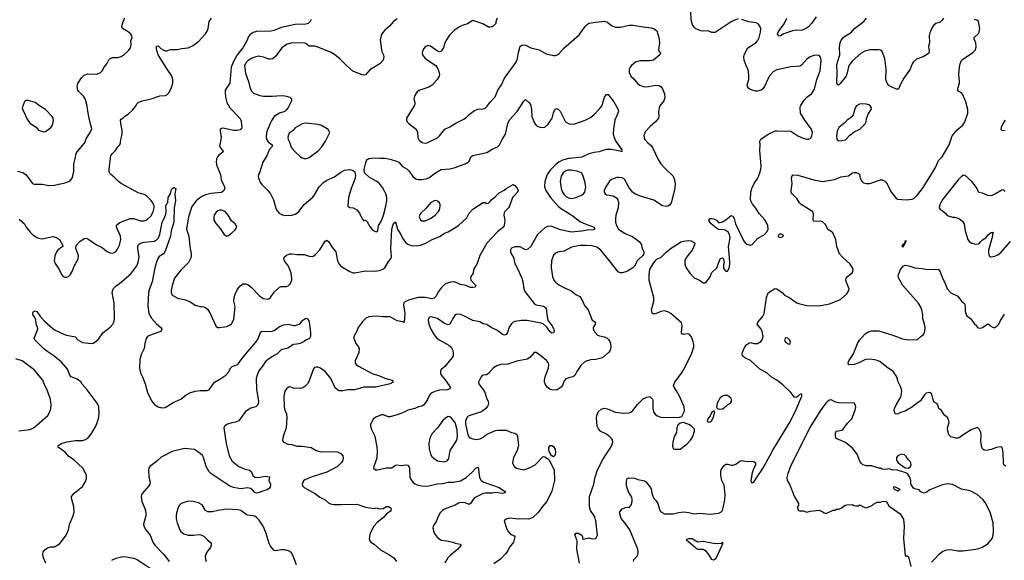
# Model space of a CAD drawing. Header units: inches. Extents: x 2057696 to 2160536, y 827480 to 1016834.
# Tile 217 of 256: x 2103755 to 2114959, y 911563 to 917711. Entities that reach past the tile are written whole.
import ezdxf

# ---------------------------------------------------------------- set-up
doc = ezdxf.new("R2010")
doc.units = ezdxf.units.IN
doc.header["$MEASUREMENT"] = 0
doc.layers.add('C1901', color=7, linetype='Continuous')
doc.layers.add('C1911', color=7, linetype='Continuous')

msp = doc.modelspace()

# ---------------------------------------------------------------- linework, layer by layer
at = {"layer": 'C1901', "color": 5}
for points, elevation in [([(2103730, 915990), (2103790, 915975), (2103827, 915947), (2103899, 915850), (2103919, 915839), (2104010, 915841), (2104086, 915826), (2104150, 915828), (2104270, 915855), (2104324, 915876), (2104352, 915908), (2104365, 915950), (2104370, 915990), (2104369, 916070), (2104387, 916130), (2104399, 916190), (2104410, 916210), (2104491, 916309), (2104515, 916365), (2104558, 916430), (2104576, 916470), (2104549, 916569), (2104529, 916670), (2104523, 916730), (2104503, 916803), (2104481, 916841), (2104430, 916890), (2104417, 916910), (2104407, 916950), (2104415, 916985), (2104457, 917050), (2104490, 917080), (2104530, 917094), (2104630, 917093), (2104672, 917108), (2104693, 917130), (2104716, 917170), (2104746, 917210), (2104770, 917256), (2104784, 917270), (2104810, 917281), (2104870, 917280), (2104910, 917293), (2104943, 917317), (2104995, 917365), (2105015, 917390), (2105022, 917430), (2105021, 917470), (2105034, 917510), (2105032, 917530), (2105013, 917553), (2104990, 917572), (2104925, 917610), (2104917, 917630), (2104919, 917650), (2104933, 917690), (2104945, 917710), (2104947, 917730)], 460), ([(2103750, 915442), (2103808, 915390), (2103830, 915350), (2103874, 915294), (2103905, 915265), (2103950, 915234), (2103970, 915225), (2104010, 915220), (2104130, 915245), (2104174, 915234), (2104208, 915210), (2104243, 915150), (2104245, 915130), (2104210, 915110), (2104189, 915091), (2104175, 915070), (2104154, 915026), (2104148, 914970), (2104158, 914938), (2104203, 914870), (2104230, 914812), (2104250, 914792), (2104270, 914782), (2104290, 914782), (2104310, 914791), (2104329, 914810), (2104352, 914848), (2104373, 914910), (2104421, 914990), (2104423, 915030), (2104393, 915110), (2104398, 915142), (2104439, 915190), (2104490, 915224), (2104510, 915228), (2104530, 915220), (2104630, 915150), (2104684, 915124), (2104750, 915075), (2104790, 915055), (2104822, 915058), (2104850, 915076), (2104865, 915095), (2104892, 915148), (2104906, 915210), (2104901, 915250), (2104857, 915350), (2104855, 915370), (2104860, 915380), (2104894, 915406), (2105010, 915450), (2105051, 915451), (2105130, 915425), (2105170, 915425), (2105190, 915432), (2105210, 915442), (2105245, 915475), (2105272, 915528), (2105283, 915570), (2105283, 915590), (2105268, 915630), (2105250, 915655), (2105193, 915713), (2105170, 915725), (2105130, 915734), (2105104, 915744), (2104910, 915848), (2104880, 915870), (2104830, 915921), (2104790, 915950), (2104781, 915961), (2104774, 915990), (2104774, 916010), (2104793, 916167), (2104809, 916190), (2104841, 916219), (2104870, 916267), (2104893, 916290), (2104901, 916310), (2104905, 916350), (2104922, 916410), (2104920, 916450), (2104904, 916530), (2104901, 916570), (2104910, 916581), (2104929, 916591), (2104950, 916616), (2104990, 916636), (2105038, 916682), (2105074, 916726), (2105090, 916758), (2105102, 916770), (2105150, 916790), (2105250, 916810), (2105350, 916846), (2105414, 916850), (2105430, 916858), (2105450, 916879), (2105480, 916930), (2105499, 916990), (2105496, 917030), (2105485, 917070), (2105476, 917090), (2105439, 917139), (2105331, 917310), (2105310, 917378), (2105310, 917412), (2105330, 917416), (2105362, 917382), (2105387, 917367), (2105410, 917359), (2105430, 917359), (2105470, 917373), (2105550, 917371), (2105597, 917383), (2105670, 917390), (2105730, 917417), (2105790, 917462), (2105868, 917550), (2105891, 917590), (2105898, 917610), (2105912, 917690), (2105936, 917730)], 440), ([(2107072, 917712), (2107061, 917690), (2107038, 917670), (2107010, 917662), (2106890, 917656), (2106730, 917623), (2106650, 917590), (2106618, 917582), (2106450, 917577), (2106410, 917564), (2106377, 917543), (2106359, 917521), (2106339, 917470), (2106294, 917390), (2106228, 917312), (2106182, 917230), (2106160, 917170), (2106146, 916990), (2106094, 916910), (2106091, 916890), (2106097, 916830), (2106111, 916770), (2106145, 916710), (2106258, 916590), (2106271, 916570), (2106276, 916550), (2106281, 916490), (2106278, 916470), (2106263, 916457), (2106228, 916452), (2106187, 916453), (2106070, 916478), (2106050, 916475), (2106037, 916463), (2106034, 916446), (2106046, 916370), (2106028, 916270), (2106050, 916240), (2106064, 916230), (2106070, 916210), (2106020, 916170), (2106004, 916150), (2105995, 916130), (2105992, 916090), (2105998, 916050), (2106038, 915950), (2106047, 915890), (2106087, 915810), (2106088, 915790), (2106075, 915765), (2106050, 915747), (2105930, 915736), (2105870, 915721), (2105835, 915705), (2105799, 915681), (2105764, 915650), (2105715, 915585), (2105677, 915470), (2105652, 915330), (2105679, 915250), (2105690, 915130), (2105705, 915050), (2105704, 915010), (2105688, 914972), (2105674, 914950), (2105590, 914863), (2105516, 914770), (2105491, 914690), (2105479, 914630), (2105479, 914610), (2105490, 914578), (2105561, 914541), (2105628, 914528), (2105690, 914505), (2105750, 914464), (2105810, 914448), (2105830, 914451), (2105850, 914447), (2105870, 914439), (2105895, 914415), (2105919, 914379), (2105990, 914221), (2106010, 914211), (2106030, 914211), (2106110, 914223), (2106143, 914237), (2106166, 914254), (2106190, 914302), (2106205, 914450), (2106192, 914510), (2106196, 914550), (2106208, 914590), (2106230, 914639), (2106260, 914680), (2106281, 914699), (2106294, 914706), (2106326, 914706), (2106356, 914696), (2106390, 914670), (2106488, 914568), (2106530, 914542), (2106570, 914531), (2106590, 914536), (2106608, 914552), (2106650, 914611), (2106710, 914671), (2106730, 914678), (2106790, 914676), (2106810, 914684), (2106830, 914703), (2106845, 914730), (2106850, 914750), (2106851, 914770), (2106844, 914830), (2106812, 914910), (2106769, 914970), (2106761, 914990), (2106764, 915010), (2106790, 915032), (2106830, 915048), (2106850, 915048), (2106910, 915039), (2106990, 915040), (2107050, 915023), (2107090, 915019), (2107120, 915040), (2107170, 915093), (2107230, 915191), (2107250, 915204), (2107270, 915190), (2107315, 915115), (2107353, 915073), (2107370, 914970), (2107390, 914931), (2107410, 914910), (2107510, 914847), (2107550, 914832), (2107570, 914832), (2107690, 914856), (2107790, 914851), (2107850, 914859), (2107887, 914873), (2107911, 914890), (2107950, 914962), (2107980, 915000), (2107984, 915017), (2107979, 915110), (2107989, 915329), (2108010, 915395), (2108030, 915411), (2108053, 915330), (2108091, 915270), (2108110, 915226), (2108150, 915174), (2108170, 915157), (2108210, 915144), (2108270, 915140), (2108314, 915146), (2108370, 915166), (2108450, 915212), (2108534, 915246), (2108590, 915282), (2108630, 915299), (2108749, 915370), (2108842, 915458), (2108870, 915511), (2108910, 915556), (2109030, 915631), (2109050, 915631), (2109070, 915621), (2109090, 915625), (2109110, 915642), (2109129, 915670), (2109170, 915699), (2109210, 915743), (2109267, 915773), (2109290, 915791), (2109370, 915836), (2109390, 915825), (2109417, 915797), (2109426, 915770), (2109419, 915750), (2109362, 915690), (2109327, 915590), (2109315, 915570), (2109275, 915530), (2109267, 915513), (2109264, 915490), (2109276, 915430), (2109267, 915370), (2109250, 915346), (2109190, 915297), (2109070, 915170), (2108989, 915030), (2108962, 914938), (2108917, 914870), (2108913, 914830), (2108889, 914791), (2108886, 914770), (2108890, 914748), (2108945, 914690), (2108936, 914670), (2108910, 914665), (2108886, 914666), (2108830, 914690), (2108770, 914699), (2108710, 914726), (2108690, 914730), (2108655, 914725), (2108610, 914711), (2108584, 914696), (2108553, 914667), (2108520, 914620), (2108490, 914564), (2108470, 914544), (2108443, 914537), (2108370, 914553), (2108290, 914553), (2108179, 914521), (2108138, 914502), (2108127, 914490), (2108121, 914470), (2108139, 914370), (2108130, 914266), (2108116, 914276), (2108050, 914288), (2107970, 914332), (2107890, 914331), (2107810, 914338), (2107770, 914337), (2107729, 914331), (2107690, 914311), (2107650, 914270), (2107605, 914210), (2107590, 914170), (2107556, 914110), (2107557, 914090), (2107579, 914030), (2107610, 913990), (2107619, 913970), (2107614, 913926), (2107573, 913830), (2107573, 913810), (2107584, 913790), (2107611, 913770), (2107767, 913687), (2107850, 913660), (2107910, 913634), (2107994, 913610), (2108002, 913602), (2108005, 913590), (2107972, 913568), (2107809, 913531), (2107670, 913531), (2107570, 913501), (2107490, 913500), (2107430, 913490), (2107390, 913490), (2107370, 913500), (2107345, 913525), (2107294, 913630), (2107230, 913710), (2107170, 913753), (2107150, 913760), (2107130, 913761), (2107110, 913754), (2107099, 913741), (2107044, 913596), (2107030, 913569), (2107001, 913539), (2106976, 913524), (2106950, 913518), (2106870, 913522), (2106830, 913534), (2106812, 913530), (2106790, 913513), (2106772, 913488), (2106762, 913430), (2106763, 913310), (2106772, 913272), (2106789, 913230), (2106794, 913186), (2106785, 913070), (2106753, 912970), (2106746, 912930), (2106751, 912910), (2106805, 912885), (2106850, 912879), (2106910, 912859), (2106970, 912859), (2107070, 912844), (2107130, 912810), (2107170, 912801), (2107190, 912798), (2107250, 912800), (2107370, 912795), (2107410, 912779), (2107430, 912750), (2107434, 912726), (2107426, 912690), (2107413, 912670), (2107370, 912630), (2107250, 912565), (2107070, 912510), (2107001, 912479), (2106988, 912470), (2106975, 912450), (2106968, 912430), (2106971, 912410), (2106991, 912390), (2107120, 912320), (2107170, 912280), (2107230, 912250), (2107270, 912216), (2107290, 912206), (2107330, 912199), (2107410, 912196), (2107590, 912201), (2107690, 912168), (2107789, 912151), (2107810, 912158), (2107847, 912147), (2107890, 912151), (2107930, 912173), (2107950, 912176), (2107970, 912165), (2107982, 912150), (2107978, 912130), (2107970, 912118), (2107929, 912091), (2107894, 912050), (2107825, 911995), (2107786, 911950), (2107743, 911870), (2107731, 911810), (2107735, 911790), (2107750, 911770), (2107790, 911745), (2107861, 911681), (2107956, 911630), (2108013, 911590), (2108043, 911550)], 440), ([(2108050, 917721), (2108008, 917690), (2107962, 917638), (2107905, 917590), (2107875, 917550), (2107867, 917533), (2107858, 917482), (2107870, 917370), (2107875, 917350), (2107895, 917310), (2107899, 917290), (2107891, 917250), (2107851, 917210), (2107739, 917141), (2107690, 917084), (2107670, 917081), (2107650, 917085), (2107547, 917127), (2107470, 917193), (2107403, 917263), (2107336, 917316), (2107290, 917344), (2107130, 917406), (2107110, 917411), (2107050, 917412), (2107010, 917441), (2106990, 917446), (2106853, 917447), (2106790, 917431), (2106737, 917390), (2106667, 917293), (2106630, 917266), (2106610, 917262), (2106590, 917263), (2106530, 917285), (2106470, 917295), (2106430, 917287), (2106390, 917270), (2106350, 917243), (2106330, 917223), (2106314, 917190), (2106325, 917105), (2106359, 917010), (2106376, 916930), (2106396, 916896), (2106416, 916876), (2106488, 916848), (2106530, 916840), (2106630, 916841), (2106730, 916850), (2106770, 916846), (2106830, 916831), (2106848, 916810), (2106848, 916790), (2106809, 916711), (2106790, 916685), (2106770, 916666), (2106710, 916647), (2106651, 916610), (2106623, 916570), (2106603, 916530), (2106564, 916430), (2106559, 916370), (2106566, 916346), (2106582, 916322), (2106628, 916290), (2106626, 916270), (2106592, 916230), (2106572, 916170), (2106522, 916090), (2106484, 915970), (2106473, 915950), (2106470, 915930), (2106471, 915909), (2106490, 915862), (2106510, 915837), (2106580, 915770), (2106610, 915730), (2106641, 915661), (2106669, 915569), (2106682, 915542), (2106707, 915510), (2106734, 915494), (2106770, 915486), (2106850, 915490), (2106890, 915500), (2106910, 915510), (2106931, 915529), (2106992, 915608), (2107090, 915694), (2107110, 915720), (2107161, 915810), (2107210, 915859), (2107250, 915886), (2107337, 915923), (2107410, 915978), (2107450, 916000), (2107510, 916007), (2107550, 915995), (2107570, 915981), (2107577, 915937), (2107570, 915899), (2107528, 915790), (2107498, 915690), (2107487, 915590), (2107510, 915575), (2107550, 915570), (2107590, 915550), (2107620, 915510), (2107650, 915445), (2107670, 915425), (2107690, 915431), (2107710, 915411), (2107740, 915360), (2107767, 915327), (2107790, 915309), (2107810, 915300), (2107819, 915301), (2107831, 915309), (2107837, 915370), (2107870, 915423), (2107896, 915490), (2107922, 915590), (2107931, 915650), (2107932, 915690), (2107921, 915730), (2107903, 915770), (2107883, 915803), (2107847, 915847), (2107810, 915876), (2107730, 915921), (2107680, 915970), (2107675, 916010), (2107690, 916071), (2107702, 916110), (2107710, 916122), (2107728, 916132), (2107790, 916142), (2107850, 916135), (2107910, 916135), (2107970, 916125), (2108044, 916104), (2108070, 916090), (2108110, 916041), (2108165, 916010), (2108188, 915990), (2108230, 915927), (2108250, 915908), (2108270, 915898), (2108290, 915895), (2108330, 915895), (2108378, 915902), (2108410, 915913), (2108486, 915970), (2108550, 916006), (2108650, 916015), (2108710, 916030), (2108842, 916078), (2108870, 916103), (2108889, 916150), (2108910, 916168), (2109070, 916201), (2109130, 916237), (2109193, 916267), (2109214, 916290), (2109244, 916350), (2109283, 916410), (2109308, 916530), (2109329, 916571), (2109414, 916666), (2109490, 916786), (2109510, 916805), (2109550, 916771), (2109566, 916746), (2109578, 916690), (2109583, 916610), (2109614, 916534), (2109630, 916510), (2109642, 916502), (2109690, 916485), (2109730, 916488), (2109770, 916522), (2109813, 916590), (2109828, 916652), (2109840, 916680), (2109850, 916695), (2109870, 916701), (2109903, 916670), (2109967, 916550), (2110000, 916532)], 460), ([(2109186, 917730), (2109171, 917689), (2109171, 917670), (2109142, 917638), (2109130, 917630), (2109110, 917625), (2109090, 917627), (2109024, 917664), (2108910, 917702), (2108850, 917664), (2108790, 917645), (2108753, 917627), (2108698, 917590), (2108646, 917534), (2108602, 917470), (2108591, 917450), (2108579, 917390), (2108550, 917353), (2108530, 917346), (2108510, 917353), (2108430, 917409), (2108410, 917413), (2108390, 917413), (2108374, 917406), (2108350, 917379), (2108337, 917350), (2108334, 917330), (2108339, 917310), (2108360, 917280), (2108390, 917255), (2108491, 917190), (2108514, 917154), (2108524, 917124), (2108530, 917090), (2108526, 917070), (2108505, 917030), (2108450, 916965), (2108410, 916944), (2108309, 916911), (2108279, 916890), (2108262, 916870), (2108251, 916850), (2108239, 916810), (2108251, 916771), (2108251, 916750), (2108243, 916730), (2108157, 916590), (2108155, 916570), (2108164, 916550), (2108181, 916530), (2108250, 916477), (2108272, 916452), (2108280, 916430), (2108284, 916370), (2108301, 916341), (2108335, 916315), (2108367, 916307), (2108390, 916310), (2108510, 916368), (2108531, 916389), (2108592, 916468), (2108650, 916494), (2108710, 916530), (2108810, 916580), (2108839, 916601), (2108870, 916635), (2108930, 916677), (2108967, 916693), (2109030, 916699), (2109050, 916706), (2109073, 916727), (2109107, 916773), (2109164, 916836), (2109197, 916910), (2109238, 916970), (2109272, 917048), (2109403, 917230), (2109419, 917270), (2109430, 917338), (2109445, 917395), (2109451, 917409), (2109470, 917420), (2109490, 917424), (2109510, 917420), (2109570, 917393), (2109667, 917367), (2109745, 917325), (2109830, 917305), (2109850, 917306), (2109870, 917310), (2109890, 917323), (2109950, 917391), (2110000, 917435)], 480), ([(2110000, 916132), (2109930, 916114), (2109889, 916091), (2109854, 916066), (2109795, 916005), (2109758, 915950), (2109729, 915870), (2109728, 915810), (2109741, 915770), (2109796, 915690), (2109885, 915585), (2109919, 915559), (2109983, 915523), (2110000, 915512)], 460), ([(2110000, 916001), (2109990, 916001), (2109970, 915994), (2109939, 915970), (2109915, 915930), (2109906, 915870), (2109915, 915790), (2109930, 915749), (2109950, 915722), (2109977, 915697), (2110000, 915685)], 480), ([(2104053, 911530), (2104026, 911590), (2104018, 911630), (2104022, 911658), (2104039, 911681), (2104070, 911704), (2104105, 911715), (2104150, 911717), (2104206, 911750), (2104230, 911775), (2104283, 911850), (2104310, 911910), (2104321, 911970), (2104364, 912070), (2104375, 912110), (2104370, 912170), (2104343, 912270), (2104344, 912290), (2104373, 912327), (2104470, 912402), (2104500, 912450), (2104516, 912490), (2104514, 912530), (2104472, 912610), (2104370, 912704), (2104310, 912748), (2104277, 912790), (2104193, 912850), (2104193, 912870), (2104229, 912890), (2104290, 912910), (2104390, 912927), (2104470, 912925), (2104505, 912935), (2104530, 912950), (2104565, 912995), (2104622, 913090), (2104653, 913170), (2104659, 913230), (2104654, 913310), (2104638, 913350), (2104523, 913503), (2104467, 913567), (2104450, 913591), (2104410, 913624), (2104360, 913640), (2104342, 913650), (2104325, 913670), (2104298, 913738), (2104230, 913815), (2104144, 913890), (2104074, 913934), (2104029, 913969), (2103927, 914070), (2103920, 914090), (2103961, 914190), (2103959, 914210), (2103941, 914250), (2103937, 914297), (2103926, 914326), (2103909, 914350), (2103905, 914370), (2103909, 914390), (2103930, 914401), (2103950, 914391), (2103992, 914332), (2104040, 914280), (2104130, 914198), (2104160, 914180), (2104284, 914124), (2104370, 914110), (2104384, 914104), (2104416, 914070), (2104470, 914039), (2104570, 914030), (2104590, 914032), (2104622, 914050), (2104650, 914079), (2104700, 914150), (2104786, 914214), (2104813, 914247), (2104826, 914270), (2104832, 914310), (2104829, 914489), (2104807, 914610), (2104818, 914650), (2104854, 914686), (2104890, 914710), (2105020, 914820), (2105089, 914911), (2105104, 914950), (2105112, 914990), (2105113, 915010), (2105098, 915110), (2105098, 915130), (2105107, 915153), (2105130, 915169), (2105170, 915182), (2105250, 915187), (2105290, 915194), (2105313, 915207), (2105333, 915230), (2105351, 915270), (2105377, 915410), (2105404, 915456), (2105419, 915501), (2105422, 915530), (2105419, 915590), (2105427, 915613), (2105439, 915630), (2105446, 915690), (2105470, 915730), (2105478, 915770), (2105490, 915790), (2105510, 915801), (2105530, 915791), (2105520, 915730), (2105528, 915650), (2105513, 915570), (2105509, 915410), (2105480, 915310), (2105469, 915250), (2105410, 915077), (2105390, 915050), (2105343, 915017), (2105320, 914980), (2105292, 914890), (2105263, 914730), (2105230, 914650), (2105222, 914610), (2105212, 914452), (2105224, 914370), (2105255, 914315), (2105310, 914253), (2105359, 914210), (2105371, 914190), (2105364, 914170), (2105350, 914162), (2105230, 914121), (2105210, 914110), (2105195, 914085), (2105180, 914030), (2105172, 913970), (2105139, 913910), (2105121, 913850), (2105117, 913750), (2105130, 913696), (2105152, 913650), (2105182, 913570), (2105210, 913471), (2105256, 913376), (2105292, 913332), (2105330, 913307), (2105370, 913295), (2105410, 913301), (2105501, 913359), (2105590, 913397), (2105650, 913444), (2105690, 913467), (2105750, 913488), (2105810, 913494), (2105887, 913493), (2105910, 913500), (2105970, 913590), (2106042, 913630), (2106100, 913670), (2106130, 913703), (2106158, 913750), (2106174, 913766), (2106190, 913776), (2106230, 913787), (2106242, 913798), (2106292, 913870), (2106456, 914064), (2106477, 914103), (2106490, 914147), (2106510, 914170), (2106570, 914165), (2106630, 914169), (2106650, 914178), (2106710, 914223), (2106762, 914242), (2106810, 914247), (2106870, 914233), (2106890, 914233), (2106933, 914247), (2106955, 914265), (2106974, 914290), (2107010, 914316), (2107032, 914310), (2107050, 914274), (2107064, 914150), (2107065, 914110), (2107053, 914087), (2107010, 914068), (2106992, 914050), (2106946, 914030), (2106910, 914021), (2106870, 914019), (2106806, 913974), (2106730, 913957), (2106686, 913910), (2106625, 913875), (2106550, 913823), (2106518, 913770), (2106486, 913734), (2106471, 913710), (2106455, 913670), (2106446, 913630), (2106449, 913509), (2106472, 913370), (2106463, 913330), (2106441, 913310), (2106386, 913294), (2106324, 913256), (2106250, 913149), (2106210, 913132), (2106170, 913128), (2106121, 913110), (2106089, 913091), (2106078, 913070), (2106105, 912890), (2106140, 912750), (2106171, 912691), (2106249, 912629), (2106310, 912602), (2106370, 912586), (2106390, 912573), (2106408, 912528), (2106430, 912510), (2106465, 912505), (2106550, 912520), (2106593, 912513), (2106598, 912510), (2106591, 912470), (2106610, 912430), (2106606, 912394), (2106598, 912382), (2106570, 912363), (2106543, 912357), (2106470, 912330), (2106450, 912328), (2106430, 912333), (2106404, 912364), (2106381, 912381), (2106345, 912385), (2106270, 912375), (2106189, 912390), (2106146, 912406), (2105930, 912549), (2105910, 912569), (2105878, 912630), (2105846, 912730), (2105834, 912754), (2105810, 912779), (2105757, 912817), (2105742, 912822), (2105630, 912835), (2105490, 912802), (2105363, 912737), (2105310, 912688), (2105235, 912630), (2105224, 912610), (2105219, 912590), (2105224, 912510), (2105240, 912450), (2105236, 912430), (2105225, 912410), (2105152, 912328), (2105142, 912310), (2105138, 912290), (2105144, 912230), (2105179, 912150), (2105190, 912110), (2105189, 912070), (2105166, 911990), (2105164, 911970), (2105169, 911950), (2105190, 911910), (2105238, 911850), (2105270, 911770), (2105293, 911733), (2105390, 911634), (2105427, 911590), (2105456, 911550)], 420), ([(2110000, 915301), (2109910, 915320), (2109810, 915361), (2109790, 915364), (2109760, 915360), (2109730, 915344), (2109646, 915270), (2109570, 915133), (2109537, 915103), (2109510, 915095), (2109450, 915127), (2109390, 915128), (2109350, 915112), (2109338, 915090), (2109339, 915070), (2109348, 915050), (2109374, 915010), (2109390, 914935), (2109416, 914890), (2109469, 914770), (2109480, 914730), (2109490, 914650), (2109501, 914621), (2109610, 914483), (2109631, 914470), (2109715, 914455), (2109739, 914439), (2109746, 914426), (2109760, 914310), (2109768, 914288), (2109810, 914234), (2109833, 914190), (2109835, 914170), (2109830, 914149), (2109810, 914146), (2109790, 914161), (2109753, 914213), (2109711, 914251), (2109690, 914258), (2109530, 914291), (2109462, 914290), (2109390, 914280), (2109370, 914271), (2109350, 914254), (2109325, 914215), (2109305, 914155), (2109290, 914130), (2109270, 914124), (2109250, 914132), (2109190, 914175), (2109121, 914210), (2109070, 914246), (2109030, 914254), (2108990, 914275), (2108910, 914292), (2108810, 914344), (2108770, 914360), (2108730, 914363), (2108710, 914353), (2108690, 914325), (2108650, 914250), (2108630, 914241), (2108590, 914257), (2108510, 914312), (2108452, 914328), (2108430, 914330), (2108416, 914324), (2108407, 914313), (2108404, 914296), (2108412, 914250), (2108433, 914190), (2108470, 914128), (2108502, 914090), (2108528, 914070), (2108638, 914010), (2108665, 913985), (2108682, 913950), (2108688, 913910), (2108686, 913890), (2108675, 913870), (2108594, 913766), (2108547, 913730), (2108542, 913710), (2108543, 913690), (2108550, 913670), (2108596, 913616), (2108643, 913550), (2108653, 913530), (2108648, 913512), (2108617, 913503), (2108530, 913498), (2108478, 913482), (2108438, 913462), (2108418, 913442), (2108394, 913390), (2108369, 913350), (2108350, 913326), (2108330, 913316), (2108293, 913307), (2108252, 913288), (2108170, 913272), (2108130, 913248), (2108060, 913220), (2107970, 913195), (2107950, 913194), (2107890, 913216), (2107870, 913218), (2107808, 913192), (2107779, 913170), (2107747, 913110), (2107745, 913090), (2107756, 913050), (2107796, 912976), (2107819, 912850), (2107822, 912810), (2107817, 912723), (2107784, 912630), (2107781, 912610), (2107802, 912590), (2107826, 912590), (2107930, 912614), (2107990, 912616), (2108030, 912644), (2108050, 912650), (2108090, 912642), (2108150, 912647), (2108170, 912644), (2108184, 912630), (2108189, 912610), (2108193, 912510), (2108201, 912490), (2108228, 912450), (2108252, 912432), (2108290, 912416), (2108330, 912408), (2108370, 912407), (2108410, 912411), (2108506, 912434), (2108570, 912437), (2108630, 912451), (2108690, 912452), (2108770, 912467), (2108834, 912506), (2108899, 912561), (2108950, 912615), (2108970, 912622), (2108986, 912506), (2109004, 912470), (2109036, 912450), (2109211, 912391), (2109271, 912350), (2109281, 912330), (2109250, 912321), (2109170, 912332), (2109130, 912325), (2109050, 912325), (2109030, 912321), (2108930, 912274), (2108910, 912250), (2108890, 912212), (2108870, 912198), (2108825, 912215), (2108790, 912219), (2108764, 912216), (2108748, 912212), (2108710, 912188), (2108590, 912144), (2108565, 912130), (2108539, 912101), (2108520, 912070), (2108497, 912010), (2108459, 911950), (2108454, 911930), (2108471, 911870), (2108504, 911824), (2108538, 911798), (2108550, 911790), (2108610, 911785), (2108689, 911769), (2108710, 911759), (2108766, 911746), (2108773, 911733), (2108774, 911730), (2108739, 911690), (2108658, 911622), (2108628, 911590), (2108592, 911530)], 460), ([(2110000, 915106), (2109950, 915080), (2109888, 915072), (2109861, 915059), (2109830, 915033), (2109816, 915004), (2109807, 914970), (2109804, 914890), (2109818, 914790), (2109832, 914750), (2109850, 914726), (2109890, 914694), (2109970, 914653), (2110000, 914641)], 480), ([(2110000, 913638), (2109990, 913636), (2109970, 913627), (2109950, 913604), (2109930, 913550), (2109915, 913530), (2109870, 913503), (2109830, 913497), (2109790, 913507), (2109757, 913530), (2109733, 913570), (2109728, 913590), (2109727, 913610), (2109734, 913650), (2109773, 913750), (2109776, 913790), (2109771, 913810), (2109750, 913837), (2109686, 913890), (2109630, 913926), (2109610, 913925), (2109559, 913870), (2109530, 913850), (2109410, 913826), (2109310, 913793), (2109230, 913790), (2109184, 913776), (2109147, 913750), (2109090, 913686), (2109066, 913674), (2109030, 913669), (2109017, 913663), (2109006, 913650), (2108976, 913590), (2108981, 913570), (2109042, 913482), (2109066, 913410), (2109087, 913370), (2109090, 913350), (2109081, 913319), (2109055, 913285), (2109010, 913250), (2108878, 913210), (2108859, 913201), (2108847, 913190), (2108827, 913150), (2108828, 913112), (2108858, 912978), (2108877, 912957), (2108910, 912943), (2108950, 912938), (2108995, 912945), (2109030, 912963), (2109067, 912993), (2109090, 913006), (2109170, 913038), (2109197, 913043), (2109290, 913044), (2109350, 913018), (2109390, 913010), (2109410, 912994), (2109419, 912970), (2109432, 912870), (2109416, 912810), (2109374, 912730), (2109364, 912670), (2109380, 912630), (2109407, 912610), (2109490, 912593), (2109563, 912617), (2109622, 912650), (2109710, 912742), (2109730, 912739), (2109760, 912720), (2109781, 912701), (2109838, 912590), (2109840, 912470), (2109811, 912349), (2109752, 912230), (2109704, 912176), (2109654, 912106), (2109592, 912048), (2109550, 912031), (2109473, 912033), (2109429, 912029), (2109330, 912040), (2109291, 912030), (2109267, 912010), (2109297, 911917), (2109312, 911890), (2109340, 911860), (2109380, 911840), (2109388, 911830), (2109374, 911770), (2109330, 911712), (2109308, 911670), (2109284, 911636), (2109224, 911576), (2109150, 911522)], 480), ([(2103743, 913037), (2103810, 913041), (2103870, 913050), (2103910, 913070), (2103950, 913098), (2104073, 913210), (2104099, 913250), (2104109, 913290), (2104112, 913330), (2104104, 913390), (2104072, 913490), (2104032, 913570), (2104019, 913610), (2103918, 913730), (2103783, 913830), (2103710, 913853)], 440), ([(2106904, 911510), (2106867, 911610), (2106846, 911650), (2106814, 911670), (2106770, 911682), (2106730, 911683), (2106670, 911669), (2106650, 911674), (2106610, 911724), (2106593, 911753), (2106557, 911877), (2106524, 911950), (2106479, 912019), (2106450, 912050), (2106430, 912064), (2106350, 912077), (2106330, 912084), (2106270, 912130), (2106235, 912135), (2106110, 912143), (2106012, 912130), (2105950, 912114), (2105894, 912114), (2105870, 912129), (2105830, 912192), (2105790, 912216), (2105730, 912231), (2105670, 912234), (2105592, 912208), (2105572, 912188), (2105557, 912163), (2105538, 912102), (2105534, 912070), (2105536, 912036), (2105546, 911990), (2105578, 911910), (2105590, 911891), (2105623, 911863), (2105670, 911850), (2105727, 911847), (2105790, 911855), (2105814, 911854), (2105850, 911836), (2105890, 911794), (2105921, 911770), (2105932, 911752), (2105932, 911730), (2105924, 911710), (2105880, 911650), (2105865, 911610), (2105868, 911570), (2105878, 911550)], 440), ([(2105250, 911460), (2105090, 911568), (2105070, 911578), (2104970, 911599), (2104930, 911602), (2104850, 911585), (2104798, 911562)], 420)]:
    msp.add_lwpolyline(points, dxfattribs=dict(at, elevation=elevation))
for points, elevation in [([(2103830, 916792), (2103814, 916786), (2103804, 916770), (2103784, 916710), (2103790, 916685), (2103821, 916621), (2103831, 916590), (2103875, 916530), (2103941, 916490), (2103970, 916456), (2104030, 916435), (2104050, 916441), (2104110, 916484), (2104127, 916510), (2104138, 916570), (2104135, 916590), (2104125, 916610), (2104050, 916689), (2103981, 916730), (2103930, 916769), (2103850, 916792)], 480), ([(2107010, 916536), (2106970, 916527), (2106890, 916481), (2106866, 916453), (2106821, 916419), (2106808, 916392), (2106806, 916370), (2106809, 916350), (2106829, 916310), (2106841, 916270), (2106852, 916250), (2106890, 916207), (2106950, 916153), (2106970, 916140), (2106990, 916133), (2107010, 916133), (2107030, 916135), (2107050, 916145), (2107150, 916219), (2107194, 916266), (2107236, 916330), (2107284, 916430), (2107264, 916464), (2107190, 916509), (2107150, 916520)], 480), ([(2108490, 915656), (2108470, 915653), (2108430, 915630), (2108377, 915563), (2108318, 915510), (2108306, 915494), (2108300, 915470), (2108306, 915450), (2108316, 915436), (2108330, 915425), (2108350, 915422), (2108370, 915424), (2108430, 915452), (2108482, 915490), (2108520, 915530), (2108531, 915550), (2108541, 915590), (2108539, 915610), (2108530, 915629), (2108510, 915649)], 460), ([(2106050, 915544), (2106030, 915544), (2106010, 915536), (2105990, 915521), (2105968, 915490), (2105962, 915470), (2105965, 915430), (2105990, 915391), (2106037, 915337), (2106081, 915270), (2106110, 915251), (2106130, 915256), (2106170, 915287), (2106201, 915319), (2106224, 915350), (2106219, 915370), (2106205, 915390), (2106165, 915425), (2106128, 915490), (2106092, 915530)], 460), ([(2108630, 913197), (2108599, 913181), (2108570, 913153), (2108508, 913070), (2108450, 913003), (2108422, 912950), (2108410, 912890), (2108414, 912830), (2108429, 912770), (2108445, 912745), (2108470, 912719), (2108510, 912695), (2108530, 912689), (2108590, 912684), (2108622, 912698), (2108639, 912721), (2108654, 912810), (2108718, 912910), (2108728, 912930), (2108735, 912970), (2108732, 913048), (2108709, 913130), (2108670, 913181), (2108650, 913193)], 480), ([(2109830, 912741), (2109810, 912752), (2109795, 912770), (2109777, 912810), (2109775, 912845), (2109790, 912867), (2109810, 912867), (2109830, 912856), (2109848, 912828), (2109853, 912790), (2109844, 912756)], 480)]:
    msp.add_lwpolyline(points, close=True, dxfattribs=dict(at, elevation=elevation))
at = {"layer": 'C1911', "color": 5}
for points, elevation in [([(2110125, 911530), (2110095, 911690), (2110099, 911779), (2110096, 911796), (2110070, 911852), (2110082, 911870), (2110112, 911870), (2110151, 911850), (2110158, 911830), (2110158, 911810), (2110170, 911803), (2110230, 911819), (2110270, 911807), (2110309, 911811), (2110329, 911850), (2110310, 912010), (2110300, 912050), (2110292, 912070), (2110250, 912130), (2110237, 912170), (2110240, 912290), (2110287, 912430), (2110302, 912510), (2110330, 912590), (2110392, 912710), (2110482, 912850), (2110493, 912870), (2110503, 912910), (2110499, 912930), (2110490, 912947), (2110470, 912968), (2110430, 912997), (2110368, 913028), (2110339, 913059), (2110327, 913090), (2110318, 913182), (2110321, 913210), (2110337, 913250), (2110370, 913283), (2110410, 913292), (2110444, 913284), (2110530, 913247), (2110630, 913236), (2110690, 913240), (2110710, 913248), (2110730, 913265), (2110786, 913334), (2110850, 913398), (2110890, 913419), (2110926, 913426), (2110955, 913395), (2110960, 913380), (2110959, 913290), (2110968, 913250), (2110984, 913224), (2111010, 913205), (2111050, 913190), (2111070, 913188), (2111190, 913190), (2111253, 913187), (2111290, 913198), (2111317, 913250), (2111321, 913270), (2111315, 913310), (2111261, 913430), (2111230, 913490), (2111202, 913530), (2111196, 913550), (2111210, 913590), (2111287, 913690), (2111310, 913731), (2111403, 913917), (2111424, 913990), (2111426, 914010), (2111419, 914050), (2111396, 914110), (2111374, 914134), (2111350, 914138), (2111310, 914130), (2111290, 914137), (2111287, 914150), (2111291, 914232), (2111285, 914265), (2111165, 914370), (2111130, 914390), (2111090, 914400), (2111050, 914394), (2111010, 914375), (2110970, 914363), (2110950, 914375), (2110944, 914410), (2110970, 914510), (2110971, 914549), (2110918, 914750), (2110916, 914810), (2110926, 914874), (2110970, 914945), (2110998, 914982), (2111010, 914991), (2111050, 915007), (2111110, 915068), (2111170, 915117), (2111229, 915150), (2111277, 915183), (2111307, 915193), (2111370, 915200), (2111396, 915196), (2111422, 915182), (2111436, 915170), (2111435, 915150), (2111408, 915090), (2111357, 915030), (2111330, 914990), (2111324, 914970), (2111324, 914930), (2111340, 914890), (2111382, 914830), (2111430, 914776), (2111490, 914750), (2111530, 914718), (2111550, 914719), (2111569, 914730), (2111612, 914788), (2111626, 914834), (2111689, 914890), (2111726, 914990), (2111750, 915002), (2111762, 914990), (2111771, 914950), (2111764, 914924), (2111763, 914883), (2111790, 914852), (2111810, 914852), (2111830, 914894), (2111834, 914950), (2111829, 915050), (2111819, 915130), (2111838, 915230), (2111833, 915270), (2111815, 915295), (2111790, 915312), (2111770, 915320), (2111706, 915326), (2111669, 915350), (2111661, 915361), (2111624, 915390), (2111600, 915420), (2111595, 915430), (2111610, 915451), (2111630, 915451), (2111650, 915445), (2111682, 915430), (2111706, 915406), (2111725, 915405), (2111750, 915411), (2111790, 915435), (2111850, 915486), (2111870, 915476), (2111883, 915450), (2111899, 915390), (2111990, 915201), (2112010, 915175), (2112030, 915160), (2112066, 915146), (2112090, 915155), (2112150, 915224), (2112229, 915270), (2112259, 915301), (2112270, 915330), (2112267, 915370), (2112261, 915390), (2112235, 915435), (2112169, 915509), (2112130, 915569), (2112094, 915613), (2112073, 915650), (2112071, 915670), (2112076, 915750), (2112085, 915790), (2112111, 915850), (2112152, 915908), (2112177, 915970), (2112188, 916010), (2112193, 916050), (2112175, 916225), (2112182, 916290), (2112177, 916330), (2112187, 916353), (2112270, 916409), (2112350, 916446), (2112370, 916448), (2112530, 916442), (2112610, 916391), (2112670, 916364), (2112710, 916354), (2112730, 916354), (2112757, 916363), (2112769, 916390), (2112774, 916414), (2112775, 916430), (2112769, 916450), (2112759, 916470), (2112687, 916570), (2112641, 916650), (2112636, 916710), (2112641, 916730), (2112682, 916798), (2112710, 916829), (2112764, 916870), (2112798, 916922), (2112825, 917030), (2112864, 917130), (2112874, 917250), (2112866, 917286), (2112850, 917304), (2112830, 917309), (2112790, 917305), (2112750, 917289), (2112710, 917261), (2112650, 917195), (2112630, 917182), (2112530, 917177), (2112370, 917141), (2112330, 917118), (2112290, 917075), (2112270, 917041), (2112230, 916952), (2112210, 916924), (2112193, 916910), (2112150, 916898), (2112130, 916898), (2112090, 916909), (2112062, 916922), (2112050, 916930), (2112035, 916950), (2112033, 916970), (2112050, 917030), (2112052, 917070), (2112046, 917126), (2112041, 917150), (2112017, 917197), (2111997, 917250), (2111993, 917290), (2111997, 917310), (2112041, 917390), (2112130, 917448), (2112150, 917470), (2112170, 917510), (2112186, 917570), (2112187, 917607), (2112181, 917630), (2112160, 917660), (2112135, 917675), (2112050, 917686), (2111970, 917714)], 480), ([(2110741, 911550), (2110744, 911570), (2110785, 911615), (2110793, 911650), (2110787, 911690), (2110698, 911910), (2110642, 911990), (2110599, 912039), (2110583, 912090), (2110585, 912115), (2110610, 912147), (2110650, 912163), (2110692, 912168), (2110703, 912177), (2110712, 912190), (2110723, 912230), (2110725, 912250), (2110719, 912279), (2110682, 912342), (2110659, 912410), (2110658, 912462), (2110666, 912494), (2110690, 912502), (2110750, 912496), (2110790, 912481), (2110851, 912470), (2110870, 912463), (2110885, 912450), (2110934, 912390), (2110941, 912370), (2110950, 912310), (2110970, 912267), (2110998, 912238), (2111016, 912210), (2111039, 912130), (2111056, 912110), (2111090, 912093), (2111190, 912093), (2111252, 912108), (2111310, 912113), (2111370, 912105), (2111430, 912090), (2111490, 912098), (2111610, 912088), (2111710, 912100), (2111732, 912110), (2111750, 912130), (2111760, 912160), (2111779, 912250), (2111783, 912310), (2111770, 912419), (2111746, 912470), (2111734, 912530), (2111732, 912572), (2111735, 912590), (2111750, 912616), (2111770, 912642), (2111790, 912656), (2111810, 912657), (2111850, 912646), (2111874, 912646), (2111903, 912657), (2111950, 912691), (2111970, 912697), (2112033, 912687), (2112090, 912691), (2112110, 912686), (2112126, 912670), (2112127, 912650), (2112099, 912590), (2112090, 912558), (2112076, 912470), (2112085, 912445), (2112090, 912443), (2112110, 912453), (2112138, 912502), (2112210, 912607), (2112292, 912750), (2112324, 912816), (2112514, 913126), (2112580, 913250), (2112656, 913430), (2112655, 913450), (2112650, 913456), (2112630, 913450), (2112611, 913429), (2112590, 913413), (2112570, 913419), (2112530, 913473), (2112438, 913558), (2112370, 913610), (2112310, 913647), (2112256, 913696), (2112178, 913738), (2112070, 913835), (2112005, 913865), (2111980, 913890), (2111975, 913910), (2111979, 913930), (2112006, 913990), (2112030, 914018), (2112050, 914033), (2112070, 914040), (2112110, 914030), (2112150, 914030), (2112189, 914050), (2112204, 914070), (2112213, 914110), (2112204, 914170), (2112193, 914193), (2112146, 914250), (2112153, 914270), (2112207, 914330), (2112227, 914370), (2112252, 914550), (2112270, 914606), (2112315, 914630), (2112347, 914653), (2112370, 914651), (2112430, 914607), (2112458, 914578), (2112510, 914551), (2112598, 914490), (2112630, 914478), (2112710, 914460), (2112850, 914458), (2112970, 914480), (2113095, 914530), (2113165, 914595), (2113189, 914630), (2113194, 914650), (2113164, 914724), (2113157, 914750), (2113159, 914770), (2113173, 914790), (2113228, 914832), (2113236, 914850), (2113237, 914870), (2113231, 914890), (2113204, 914930), (2113116, 915010), (2113083, 915050), (2113054, 915130), (2113043, 915210), (2113007, 915287), (2112990, 915304), (2112970, 915312), (2112950, 915327), (2112923, 915383), (2112890, 915414), (2112870, 915420), (2112790, 915415), (2112782, 915430), (2112788, 915508), (2112775, 915530), (2112646, 915610), (2112627, 915630), (2112599, 915679), (2112546, 915730), (2112535, 915750), (2112532, 915770), (2112544, 915850), (2112538, 915910), (2112543, 915937), (2112553, 915947), (2112610, 915944), (2112790, 915890), (2112890, 915872), (2113026, 915894), (2113097, 915923), (2113184, 915936), (2113230, 915970), (2113250, 915975), (2113274, 915974), (2113301, 915961), (2113310, 915951), (2113319, 915910), (2113336, 915876), (2113357, 915857), (2113370, 915852), (2113390, 915847), (2113430, 915850), (2113550, 915890), (2113570, 915890), (2113597, 915877), (2113608, 915868), (2113624, 915844), (2113670, 915751), (2113724, 915684), (2113742, 915670), (2113843, 915663), (2113910, 915670), (2113930, 915678), (2113970, 915718), (2114027, 915790), (2114130, 915953), (2114174, 916030), (2114210, 916110), (2114250, 916152), (2114330, 916290), (2114366, 916390), (2114423, 916457), (2114486, 916510), (2114510, 916550), (2114542, 916650), (2114544, 916690), (2114519, 916779), (2114484, 916864), (2114470, 916881), (2114437, 916897), (2114430, 916910), (2114429, 916930), (2114448, 916990), (2114450, 917010), (2114442, 917090), (2114448, 917170), (2114455, 917210), (2114470, 917246), (2114481, 917259), (2114602, 917338), (2114632, 917370), (2114637, 917403), (2114634, 917450), (2114615, 917490), (2114614, 917510), (2114664, 917556), (2114672, 917570), (2114681, 917610), (2114664, 917690), (2114645, 917705), (2114614, 917714)], 460), ([(2111930, 917720), (2111890, 917707), (2111850, 917687), (2111670, 917565), (2111630, 917565), (2111585, 917585), (2111530, 917581), (2111504, 917583), (2111450, 917608), (2111430, 917627), (2111410, 917654), (2111395, 917710), (2111391, 917810)], 480), ([(2112817, 917743), (2112764, 917670), (2112730, 917632), (2112706, 917614), (2112670, 917596), (2112650, 917590), (2112590, 917591), (2112550, 917586), (2112450, 917550), (2112410, 917528), (2112390, 917526), (2112378, 917550), (2112390, 917578), (2112455, 917665), (2112483, 917730)], 460), ([(2114265, 917730), (2114253, 917707), (2114230, 917685), (2114179, 917670), (2114155, 917650), (2114137, 917623), (2114110, 917562), (2114103, 917530), (2114106, 917450), (2114095, 917410), (2114103, 917350), (2114101, 917330), (2114075, 917310), (2114036, 917290), (2113959, 917261), (2113926, 917234), (2113909, 917210), (2113887, 917150), (2113814, 917046), (2113775, 916970), (2113760, 916930), (2113750, 916920), (2113730, 916920), (2113650, 916961), (2113625, 916990), (2113612, 917030), (2113616, 917150), (2113599, 917270), (2113570, 917350), (2113550, 917364), (2113530, 917370), (2113430, 917367), (2113370, 917354), (2113330, 917330), (2113230, 917245), (2113188, 917190), (2113168, 917092), (2113159, 917070), (2113090, 916984), (2113070, 916968), (2113062, 916970), (2113052, 916992), (2113056, 917110), (2113054, 917190), (2113061, 917230), (2113088, 917310), (2113085, 917395), (2113092, 917450), (2113099, 917470), (2113127, 917513), (2113219, 917570), (2113254, 917610), (2113359, 917690), (2113389, 917730)], 460), ([(2110000, 917435), (2110119, 917541), (2110190, 917633), (2110210, 917656), (2110231, 917671), (2110310, 917685), (2110410, 917693), (2110442, 917682), (2110490, 917647), (2110530, 917627), (2110590, 917625), (2110690, 917648), (2110730, 917649), (2110849, 917629), (2110939, 917619), (2110971, 917610), (2111005, 917585), (2111026, 917510), (2111036, 917450), (2111024, 917370), (2111032, 917350), (2111048, 917330), (2111038, 917310), (2110968, 917252), (2110930, 917245), (2110810, 917245), (2110761, 917230), (2110716, 917190), (2110702, 917170), (2110690, 917150), (2110690, 917110), (2110710, 917070), (2110741, 917041), (2110785, 916985), (2110810, 916966), (2110850, 916950), (2110870, 916949), (2110910, 916951), (2110990, 916967), (2111030, 916963), (2111050, 916953), (2111070, 916927), (2111092, 916870), (2111096, 916824), (2111085, 916790), (2111039, 916730), (2111030, 916710), (2111025, 916665), (2111026, 916610), (2111022, 916590), (2110990, 916549), (2110930, 916498), (2110870, 916435), (2110856, 916390), (2110859, 916370), (2110869, 916349), (2110903, 916310), (2110939, 916279), (2110956, 916256), (2111021, 916121), (2111050, 916072), (2111090, 916026), (2111190, 915930), (2111205, 915890), (2111212, 915848), (2111210, 915790), (2111167, 915630), (2111150, 915603), (2111130, 915590), (2111110, 915585), (2111070, 915593), (2110970, 915659), (2110830, 915701), (2110770, 915722), (2110750, 915734), (2110728, 915750), (2110685, 915805), (2110636, 915896), (2110610, 915911), (2110570, 915918), (2110550, 915916), (2110488, 915892), (2110466, 915874), (2110423, 915810), (2110407, 915770), (2110407, 915750), (2110416, 915730), (2110430, 915721), (2110507, 915707), (2110545, 915685), (2110562, 915662), (2110568, 915630), (2110566, 915570), (2110537, 915490), (2110534, 915450), (2110534, 915410), (2110545, 915370), (2110570, 915330), (2110594, 915310), (2110650, 915275), (2110726, 915246), (2110802, 915190), (2110831, 915150), (2110836, 915110), (2110857, 915070), (2110857, 915050), (2110845, 915030), (2110786, 914974), (2110750, 914909), (2110731, 914890), (2110669, 914851), (2110650, 914842), (2110610, 914832), (2110590, 914832), (2110563, 914843), (2110467, 914970), (2110368, 915090), (2110323, 915123), (2110270, 915140), (2110195, 915145), (2110130, 915143), (2110035, 915125), (2110000, 915106)], 480), ([(2110000, 916532), (2110008, 916528), (2110030, 916524), (2110070, 916528), (2110189, 916570), (2110250, 916600), (2110290, 916633), (2110350, 916693), (2110375, 916725), (2110388, 916750), (2110410, 916831), (2110430, 916859), (2110450, 916859), (2110517, 916777), (2110563, 916690), (2110567, 916670), (2110554, 916630), (2110527, 916570), (2110510, 916470), (2110509, 916410), (2110518, 916370), (2110535, 916335), (2110606, 916230), (2110604, 916224), (2110611, 916210), (2110596, 916216), (2110585, 916215), (2110490, 916234), (2110430, 916235), (2110390, 916225), (2110350, 916208), (2110290, 916201), (2110230, 916184), (2110150, 916146), (2110010, 916134), (2110000, 916132)], 460), ([(2114970, 916449), (2114933, 916453), (2114924, 916464), (2114928, 916490), (2114947, 916530), (2114972, 916570)], 440), ([(2110000, 915685), (2110010, 915681), (2110030, 915678), (2110070, 915684), (2110146, 915714), (2110172, 915730), (2110187, 915750), (2110196, 915810), (2110186, 915870), (2110164, 915944), (2110147, 915970), (2110110, 915985), (2110030, 916000), (2110000, 916001)], 480), ([(2114970, 915758), (2114950, 915775), (2114930, 915774), (2114866, 915734), (2114810, 915709), (2114770, 915713), (2114710, 915738), (2114670, 915745), (2114642, 915802), (2114590, 915870), (2114510, 915942), (2114490, 915941), (2114470, 915928), (2114432, 915890), (2114258, 915670), (2114225, 915610), (2114216, 915570), (2114230, 915551), (2114257, 915537), (2114290, 915511), (2114310, 915485), (2114370, 915466), (2114390, 915466), (2114430, 915455), (2114450, 915446), (2114481, 915421), (2114502, 915390), (2114515, 915310), (2114543, 915210), (2114559, 915190), (2114590, 915171), (2114630, 915157), (2114670, 915161), (2114692, 915190), (2114710, 915208), (2114748, 915232), (2114779, 915270), (2114810, 915291), (2114830, 915294), (2114824, 915276), (2114823, 915250), (2114780, 915090), (2114778, 915058), (2114786, 915026), (2114796, 915016), (2114810, 915013), (2114850, 915023), (2114883, 915037), (2114919, 915062), (2115030, 915190)], 460), ([(2110000, 915512), (2110050, 915479), (2110130, 915417), (2110188, 915388), (2110290, 915350), (2110301, 915330), (2110279, 915321), (2110210, 915319), (2110150, 915306), (2110030, 915295), (2110000, 915301)], 460), ([(2114974, 912634), (2114955, 912650), (2114948, 912668), (2114945, 912790), (2114938, 912830), (2114929, 912849), (2114910, 912855), (2114870, 912846), (2114810, 912823), (2114754, 912810), (2114730, 912817), (2114710, 912830), (2114701, 912850), (2114693, 912913), (2114694, 912990), (2114690, 913015), (2114673, 913053), (2114652, 913072), (2114590, 913051), (2114501, 912999), (2114444, 912956), (2114430, 912951), (2114407, 912953), (2114350, 912968), (2114328, 912990), (2114314, 913030), (2114313, 913070), (2114332, 913130), (2114324, 913164), (2114310, 913190), (2114281, 913210), (2114265, 913230), (2114245, 913265), (2114213, 913290), (2114201, 913330), (2114190, 913345), (2114170, 913353), (2114162, 913362), (2114148, 913388), (2114133, 913453), (2114110, 913472), (2114070, 913462), (2114050, 913443), (2114005, 913375), (2113956, 913344), (2113912, 913308), (2113830, 913259), (2113776, 913244), (2113750, 913229), (2113730, 913225), (2113718, 913230), (2113705, 913265), (2113709, 913289), (2113727, 913330), (2113774, 913406), (2113785, 913430), (2113791, 913490), (2113782, 913530), (2113752, 913592), (2113736, 913650), (2113695, 913710), (2113620, 913760), (2113542, 913822), (2113510, 913837), (2113484, 913844), (2113430, 913849), (2113390, 913845), (2113370, 913841), (2113305, 913810), (2113250, 913791), (2113190, 913787), (2113186, 913790), (2113183, 913810), (2113189, 913830), (2113241, 913910), (2113289, 914030), (2113310, 914066), (2113370, 914135), (2113410, 914162), (2113451, 914171), (2113530, 914171), (2113690, 914123), (2113801, 914081), (2113870, 914069), (2113970, 914074), (2114009, 914110), (2114034, 914126), (2114042, 914138), (2114055, 914170), (2114058, 914210), (2114050, 914250), (2114030, 914310), (2114030, 914350), (2114019, 914410), (2114006, 914450), (2113979, 914490), (2113804, 914690), (2113754, 914774), (2113750, 914790), (2113754, 914810), (2113776, 914870), (2113810, 914912), (2113830, 914919), (2113872, 914912), (2113942, 914890), (2114023, 914883), (2114089, 914871), (2114170, 914875), (2114211, 914870), (2114230, 914845), (2114254, 914770), (2114283, 914723), (2114310, 914650), (2114350, 914605), (2114430, 914567), (2114470, 914511), (2114505, 914485), (2114513, 914450), (2114514, 914394), (2114528, 914348), (2114576, 914310), (2114617, 914257), (2114645, 914230), (2114651, 914211), (2114665, 914205), (2114690, 914203), (2114710, 914211), (2114770, 914254), (2114790, 914242), (2114804, 914224), (2114830, 914212), (2114850, 914212), (2114875, 914225), (2114894, 914246), (2114909, 914271), (2114914, 914290), (2114959, 914361)], 440), ([(2110000, 914641), (2110027, 914630), (2110084, 914584), (2110130, 914563), (2110153, 914530), (2110182, 914462), (2110224, 914410), (2110270, 914295), (2110305, 914270), (2110303, 914250), (2110281, 914210), (2110281, 914190), (2110298, 914158), (2110330, 914123), (2110354, 914114), (2110406, 914106), (2110434, 914094), (2110455, 914075), (2110470, 914050), (2110479, 914030), (2110483, 913990), (2110474, 913950), (2110455, 913925), (2110390, 913870), (2110370, 913860), (2110310, 913847), (2110250, 913844), (2110190, 913825), (2110140, 913780), (2110093, 913710), (2110070, 913665), (2110050, 913650), (2110000, 913638)], 480), ([(2114130, 911542), (2114161, 911570), (2114222, 911638), (2114257, 911663), (2114290, 911678), (2114310, 911683), (2114350, 911684), (2114430, 911670), (2114490, 911670), (2114630, 911690), (2114670, 911698), (2114708, 911712), (2114770, 911750), (2114820, 911810), (2114831, 911849), (2114837, 911890), (2114831, 911990), (2114799, 912110), (2114739, 912219), (2114713, 912253), (2114650, 912310), (2114570, 912354), (2114473, 912373), (2114370, 912426), (2114310, 912431), (2114242, 912418), (2114110, 912363), (2114070, 912334), (2114045, 912325), (2114010, 912342), (2113990, 912364), (2113937, 912377), (2113924, 912384), (2113896, 912430), (2113895, 912470), (2113885, 912510), (2113862, 912542), (2113837, 912557), (2113730, 912592), (2113690, 912586), (2113650, 912604), (2113610, 912595), (2113570, 912601), (2113550, 912609), (2113529, 912609), (2113450, 912636), (2113390, 912637), (2113350, 912650), (2113330, 912667), (2113313, 912690), (2113283, 912770), (2113230, 912838), (2113150, 912902), (2113047, 912947), (2113037, 912970), (2113038, 913010), (2113045, 913030), (2113110, 913044), (2113125, 913055), (2113176, 913124), (2113222, 913170), (2113261, 913270), (2113269, 913309), (2113255, 913350), (2113250, 913355), (2113190, 913349), (2113070, 913355), (2113030, 913365), (2112990, 913388), (2112970, 913385), (2112950, 913374), (2112930, 913353), (2112870, 913275), (2112745, 913075), (2112524, 912630), (2112495, 912550), (2112485, 912505), (2112486, 912470), (2112515, 912430), (2112570, 912285), (2112615, 912210), (2112615, 912190), (2112607, 912170), (2112610, 912142), (2112618, 912130), (2112630, 912125), (2112670, 912126), (2112710, 912111), (2112750, 912121), (2112850, 912131), (2112894, 912114), (2112910, 912101), (2112930, 912096), (2113010, 912132), (2113030, 912132), (2113050, 912145), (2113070, 912146), (2113103, 912157), (2113149, 912191), (2113165, 912195), (2113230, 912198), (2113247, 912187), (2113270, 912182), (2113296, 912184), (2113310, 912192), (2113370, 912162), (2113390, 912161), (2113410, 912166), (2113458, 912190), (2113470, 912202), (2113510, 912222), (2113550, 912222), (2113570, 912232), (2113616, 912236), (2113644, 912184), (2113658, 912170), (2113773, 912093), (2113810, 912030), (2113820, 911950), (2113810, 911810), (2113830, 911614), (2113852, 911612), (2113870, 911602), (2113894, 911494)], 460)]:
    msp.add_lwpolyline(points, dxfattribs=dict(at, elevation=elevation))
for points, elevation in [([(2113330, 916753), (2113310, 916749), (2113278, 916730), (2113263, 916710), (2113239, 916630), (2113226, 916610), (2113206, 916590), (2113170, 916570), (2113131, 916530), (2113075, 916485), (2113056, 916444), (2113050, 916390), (2113054, 916354), (2113062, 916342), (2113075, 916335), (2113110, 916336), (2113150, 916345), (2113202, 916398), (2113250, 916437), (2113313, 916467), (2113374, 916526), (2113385, 916550), (2113392, 916588), (2113410, 916638), (2113445, 916690), (2113449, 916710), (2113430, 916739), (2113390, 916749)], 480), ([(2112410, 915274), (2112390, 915266), (2112385, 915250), (2112390, 915242), (2112410, 915234), (2112430, 915242), (2112446, 915250), (2112442, 915262)], 480), ([(2113838, 915198), (2113827, 915190), (2113820, 915160), (2113810, 915162), (2113801, 915150), (2113794, 915130), (2113810, 915127), (2113815, 915145), (2113822, 915150), (2113820, 915160), (2113830, 915162), (2113835, 915185), (2113846, 915190)], 460), ([(2112470, 914093), (2112456, 914070), (2112466, 914050), (2112490, 914027), (2112510, 914021), (2112522, 914030), (2112523, 914037), (2112524, 914050), (2112516, 914070), (2112495, 914090)], 460), ([(2111770, 913438), (2111750, 913429), (2111727, 913410), (2111691, 913350), (2111682, 913310), (2111692, 913292), (2111704, 913284), (2111721, 913281), (2111750, 913287), (2111770, 913295), (2111810, 913331), (2111842, 913350), (2111853, 913370), (2111853, 913390), (2111846, 913406), (2111810, 913437)], 480), ([(2111658, 913258), (2111650, 913258), (2111630, 913246), (2111613, 913207), (2111585, 913170), (2111578, 913150), (2111590, 913132), (2111610, 913138), (2111630, 913152), (2111650, 913194), (2111666, 913250)], 480), ([(2111309, 913129), (2111270, 913124), (2111242, 913098), (2111234, 913070), (2111230, 913018), (2111201, 912970), (2111186, 912906), (2111183, 912863), (2111191, 912831), (2111210, 912825), (2111270, 912825), (2111350, 912887), (2111389, 912930), (2111413, 912970), (2111434, 913030), (2111434, 913054), (2111398, 913090), (2111369, 913109)], 480), ([(2113790, 912769), (2113770, 912764), (2113746, 912750), (2113731, 912730), (2113731, 912710), (2113738, 912690), (2113752, 912672), (2113830, 912616), (2113870, 912611), (2113890, 912631), (2113897, 912650), (2113895, 912670), (2113887, 912687), (2113864, 912710), (2113843, 912743), (2113821, 912761)], 460), ([(2113750, 912349), (2113709, 912369), (2113698, 912390), (2113702, 912398), (2113710, 912402), (2113770, 912372), (2113771, 912369)], 460), ([(2111470, 911774), (2111530, 911779), (2111670, 911753), (2111742, 911758), (2111750, 911770), (2111750, 911750), (2111743, 911730), (2111678, 911590), (2111670, 911577), (2111650, 911566), (2111630, 911572), (2111596, 911630), (2111570, 911661), (2111530, 911685), (2111470, 911687), (2111450, 911699), (2111342, 911790), (2111350, 911803), (2111370, 911812), (2111405, 911810)], 440)]:
    msp.add_lwpolyline(points, close=True, dxfattribs=dict(at, elevation=elevation))

doc.saveas('drawing.dxf')
